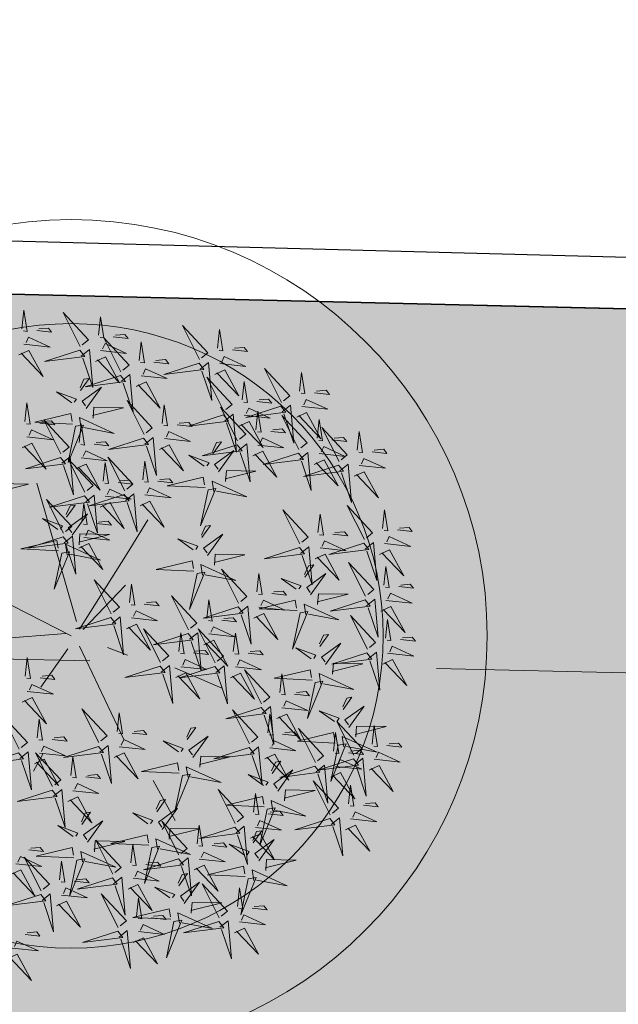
# Model space of a CAD drawing. Extents: x 6601440 to 6601733, y 5738487 to 5738717.
# Tile 95 of 129: x 6601545.559 to 6601546.422, y 5738633.514 to 5738634.933. Entities that reach past the tile are written whole.
import ezdxf

# ---------------------------------------------------------------- set-up
doc = ezdxf.new("R2010")
doc.units = 0
doc.linetypes.add('PRZER2-1', pattern=[3, 2, -1])
doc.linetypes.add('PRZER3-1', pattern=[4, 3, -1])
doc.layers.get('0').update_dxf_attribs({"linetype": 'CONTINUOUS'})
for name, color, linetype, lineweight, true_color in [('DOOR WINDOW 1 500', 7, 'CONTINUOUS', 5, 0x666666), ('GSLKOG', 7, 'CONTINUOUS', 35, 0x0a0909), ('GSSKOA', 7, 'PRZER3-1', 18, 0x0a0909), ('GSSKOD', 7, 'PRZER2-1', 18, 0x0a0909)]:
    doc.layers.add(name, color=color, linetype=linetype, lineweight=lineweight, true_color=true_color)
doc.layers.add('TREE Z 1 500', color=7, linetype='CONTINUOUS', lineweight=9, true_color=0xc1c79e, transparency=0.6)

msp = doc.modelspace()

# ---------------------------------------------------------------- hatches: boundary and pattern name
h = msp.add_hatch()
h.set_pattern_fill('GRASS', color=3, scale=0.02)
h.set_pattern_definition([(90, (0, 0), (-0.3592102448, 0.3592102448), [0.09525, -0.6231704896]), (45, (0, 0), (-0.359210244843, 0.359210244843), [0.09525, -0.41275]), (135, (0, 0), (-0.359210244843, -0.359210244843), [0.09525, -0.41275])])
h.paths.add_polyline_path([(6601567.04248, 5738620.37858), (6601569.35401, 5738620.37858), (6601569.35401, 5738632.14724), (6601539.27426, 5738632.08779), (6601539.13052, 5738634.69079), (6601549.55846, 5738634.44175), (6601552.09793, 5738633.19629), (6601567.39928, 5738633.0552), (6601570.61455, 5738637.66958), (6601571.61007, 5738632.19503), (6601571.45634, 5738595.37257), (6601568.21977, 5738602.01965), (6601566.86453, 5738606.05391)])

# ---------------------------------------------------------------- linework, layer by layer
at = {"color": 7, "linetype": 'PRZER3-1', "lineweight": 30, "elevation": 10.06}
msp.add_lwpolyline([(6601510.43099, 5738653.7127), (6601522.49994, 5738653.91001), (6601522.49002, 5738651.5425), (6601529.66651, 5738651.5425), (6601529.66651, 5738654.02683), (6601538.55011, 5738654.18645), (6601539.54007, 5738634.77356), (6601549.69265, 5738634.50447), (6601552.07964, 5738633.33731), (6601567.28346, 5738633.12408), (6601570.6548, 5738637.80075), (6601571.66308, 5738632.20458), (6601571.54575, 5738595.28982), (6601574.72819, 5738588.65305), (6601578.36042, 5738588.65305), (6601578.43231, 5738576.80623), (6601579.79306, 5738576.80976), (6601579.79306, 5738571.10128), (6601578.48092, 5738571.09182), (6601578.5841, 5738558.98185), (6601511.23283, 5738558.57583), (6601510.2684, 5738653.7127)], dxfattribs=at)
msp.add_lwpolyline([(6601567.04248, 5738620.37858), (6601569.35401, 5738620.37858), (6601569.35401, 5738632.14724), (6601539.27426, 5738632.08779), (6601539.13052, 5738634.69079), (6601549.55846, 5738634.44175), (6601552.09793, 5738633.19629), (6601567.39928, 5738633.0552), (6601570.61455, 5738637.66958), (6601571.61007, 5738632.19503), (6601571.45634, 5738595.37257), (6601568.21977, 5738602.01965), (6601566.86453, 5738606.05391), (6601567.04248, 5738620.37858)])
at = {"layer": 'DOOR WINDOW 1 500'}
for radius in [0.6, 0.45]:
    msp.add_circle((6601545.63324, 5738634.04512, 10.18), radius, dxfattribs=at)
at = {"layer": 'GSLKOG', "linetype": 'Continuous', "elevation": 10.18}
msp.add_lwpolyline([(6601529.54498, 5738656.03954), (6601536.38876, 5738656.20367), (6601536.69502, 5738634.74895), (6601549.56002, 5738634.44171), (6601551.94466, 5738633.2715), (6601567.28346, 5738633.12408), (6601567.4948, 5738603.50856), (6601572.89396, 5738592.42005)], dxfattribs=at)
at = {"layer": 'GSSKOA', "linetype": 'PRZER3-1', "lineweight": 18, "ltscale": 0.5}
msp.add_line((6601536.16263, 5738634.22214, 10.18), (6601549.43343, 5738633.92459, 10.18), dxfattribs=at)
at = {"layer": 'GSSKOD', "linetype": 'PRZER2-1', "lineweight": 18, "ltscale": 0.5}
msp.add_line((6601547.59854, 5738634.48856, 10.18), (6601545.16092, 5738634.54677, 10.18), dxfattribs=at)
at = {"layer": 'TREE Z 1 500'}
for p, q in [((6601545.64097, 5738634.06602, 10.18), (6601545.58405, 5738634.26511, 10.18)), ((6601545.71424, 5738634.16402, 10.18), (6601545.74401, 5738634.21241, 10.18)), ((6601545.64516, 5738634.0547, 10.18), (6601545.71424, 5738634.16402, 10.18)), ((6601545.63324, 5738634.04512, 10.18), (6601545.45832, 5738634.13477, 10.18)), ((6601545.65053, 5738634.05411, 10.18), (6601545.71191, 5738634.11809, 10.18)), ((6601545.62548, 5738634.04868, 10.18), (6601545.4829, 5738634.037, 10.18)), ((6601545.62849, 5738634.02662, 10.18), (6601545.58978, 5738633.97105, 10.18)), ((6601545.64519, 5738634.03024, 10.18), (6601545.7092, 5738633.89559, 10.18)), ((6601545.68577, 5738634.02855, 10.18), (6601545.71442, 5738634.01729, 10.18)), ((6601545.78306, 5738633.99896, 10.18), (6601545.85051, 5738633.9699, 10.18)), ((6601545.59288, 5738633.87563, 10.18), (6601545.57919, 5738633.84994, 10.18)), ((6601545.75163, 5738633.83664, 10.18), (6601545.78333, 5738633.77886, 10.18))]:
    msp.add_line(p, q, dxfattribs=at)
at = {"layer": 'TREE Z 1 500', "elevation": 10.18}
for points in [[(6601545.56229, 5738634.48754), (6601545.56524, 5738634.51439), (6601545.57005, 5738634.48398), (6601545.56468, 5738634.48457)], [(6601545.64645, 5738634.4621), (6601545.62193, 5738634.51095), (6601545.65837, 5738634.47167), (6601545.64943, 5738634.46449)], [(6601545.67268, 5738634.47827), (6601545.67563, 5738634.50512), (6601545.68044, 5738634.47471), (6601545.67507, 5738634.47529)], [(6601545.81831, 5738634.44343), (6601545.79378, 5738634.49228), (6601545.83023, 5738634.453), (6601545.82129, 5738634.44582)], [(6601545.5653, 5738634.46548), (6601545.6029, 5738634.4614), (6601545.57185, 5738634.47564), (6601545.56828, 5738634.46787)], [(6601545.58377, 5738634.48521), (6601545.60526, 5738634.48287), (6601545.60048, 5738634.48883), (6601545.58676, 5738634.4876)], [(6601545.69417, 5738634.47593), (6601545.71565, 5738634.4736), (6601545.71087, 5738634.47955), (6601545.69715, 5738634.47833)], [(6601545.84454, 5738634.4596), (6601545.84749, 5738634.48645), (6601545.8523, 5738634.45604), (6601545.84693, 5738634.45662)], [(6601545.67569, 5738634.4562), (6601545.71329, 5738634.45212), (6601545.68224, 5738634.46636), (6601545.67867, 5738634.4586)], [(6601545.70497, 5738634.42586), (6601545.68044, 5738634.47471), (6601545.71689, 5738634.43543), (6601545.70795, 5738634.42825)], [(6601545.7312, 5738634.44202), (6601545.73415, 5738634.46887), (6601545.73896, 5738634.43846), (6601545.73359, 5738634.43905)], [(6601545.86602, 5738634.45727), (6601545.8875, 5738634.45493), (6601545.88272, 5738634.46088), (6601545.869, 5738634.45966)], [(6601545.55816, 5738634.44995), (6601545.57247, 5738634.45655), (6601545.59281, 5738634.41902), (6601545.56114, 5738634.45235)], [(6601545.64586, 5738634.45673), (6601545.59517, 5738634.4405), (6601545.65303, 5738634.4478), (6601545.64586, 5738634.45673)], [(6601545.64766, 5738634.44838), (6601545.65958, 5738634.45795), (6601545.66442, 5738634.40309), (6601545.65005, 5738634.44541)], [(6601545.66855, 5738634.44068), (6601545.68286, 5738634.44727), (6601545.7032, 5738634.40975), (6601545.67153, 5738634.44307)], [(6601545.84755, 5738634.43754), (6601545.88514, 5738634.43345), (6601545.8541, 5738634.44769), (6601545.85053, 5738634.43993)], [(6601545.75268, 5738634.43969), (6601545.77416, 5738634.43736), (6601545.76938, 5738634.44331), (6601545.75566, 5738634.44208)], [(6601545.81772, 5738634.43806), (6601545.76702, 5738634.42183), (6601545.82489, 5738634.42913), (6601545.81772, 5738634.43806)], [(6601545.81952, 5738634.42971), (6601545.83144, 5738634.43929), (6601545.83628, 5738634.38442), (6601545.82191, 5738634.42674)], [(6601545.70438, 5738634.42049), (6601545.65368, 5738634.40426), (6601545.71155, 5738634.41156), (6601545.70438, 5738634.42049)], [(6601545.70618, 5738634.41214), (6601545.7181, 5738634.42171), (6601545.72294, 5738634.36685), (6601545.70857, 5738634.40916)], [(6601545.73421, 5738634.41996), (6601545.7718, 5738634.41588), (6601545.74076, 5738634.43012), (6601545.73719, 5738634.42236)], [(6601545.84041, 5738634.42201), (6601545.85472, 5738634.42861), (6601545.87505, 5738634.39108), (6601545.84339, 5738634.4244)], [(6601545.93652, 5738634.38168), (6601545.912, 5738634.43054), (6601545.94844, 5738634.39126), (6601545.9395, 5738634.38408)], [(6601545.96275, 5738634.39785), (6601545.9657, 5738634.4247), (6601545.97051, 5738634.39429), (6601545.96514, 5738634.39488)], [(6601545.64675, 5738634.39866), (6601545.65934, 5738634.41623), (6601545.65181, 5738634.41499), (6601545.64613, 5738634.40243)], [(6601545.72707, 5738634.40444), (6601545.74138, 5738634.41103), (6601545.76171, 5738634.3735), (6601545.73005, 5738634.40683)], [(6601545.8536, 5738634.36896), (6601545.82908, 5738634.41781), (6601545.86552, 5738634.37853), (6601545.85658, 5738634.37135)], [(6601545.87983, 5738634.38512), (6601545.88278, 5738634.41197), (6601545.88759, 5738634.38156), (6601545.88222, 5738634.38215)], [(6601545.63417, 5738634.3811), (6601545.61223, 5738634.39686), (6601545.64108, 5738634.38611), (6601545.63793, 5738634.38172)], [(6601545.65486, 5738634.37288), (6601545.67689, 5738634.40362), (6601545.64923, 5738634.38358), (6601545.65424, 5738634.37665)], [(6601545.98423, 5738634.39552), (6601546.00572, 5738634.39319), (6601546.00093, 5738634.39914), (6601545.98721, 5738634.39791)], [(6601545.56663, 5738634.35394), (6601545.56958, 5738634.38079), (6601545.57439, 5738634.35038), (6601545.56902, 5738634.35096)], [(6601545.73849, 5738634.33527), (6601545.71397, 5738634.38412), (6601545.75041, 5738634.34484), (6601545.74147, 5738634.33767)], [(6601545.76472, 5738634.35144), (6601545.76767, 5738634.37829), (6601545.77248, 5738634.34788), (6601545.76711, 5738634.34846)], [(6601545.93593, 5738634.37631), (6601545.88523, 5738634.36009), (6601545.9431, 5738634.36738), (6601545.93593, 5738634.37631)], [(6601545.90132, 5738634.38279), (6601545.9228, 5738634.38046), (6601545.91802, 5738634.38641), (6601545.9043, 5738634.38518)], [(6601545.93773, 5738634.36797), (6601545.94965, 5738634.37754), (6601545.95449, 5738634.32268), (6601545.94012, 5738634.36499)], [(6601545.96576, 5738634.37579), (6601546.00336, 5738634.37171), (6601545.97231, 5738634.38595), (6601545.96874, 5738634.37818)], [(6601545.63536, 5738634.35031), (6601545.58076, 5738634.35295), (6601545.63288, 5738634.36539), (6601545.63474, 5738634.35408)], [(6601545.66488, 5738634.35903), (6601545.66616, 5738634.37474), (6601545.70884, 5738634.37401), (6601545.66426, 5738634.36281)], [(6601545.85301, 5738634.36359), (6601545.80232, 5738634.34736), (6601545.86018, 5738634.35466), (6601545.85301, 5738634.36359)], [(6601545.87334, 5738634.32606), (6601545.84882, 5738634.37491), (6601545.88526, 5738634.33563), (6601545.87632, 5738634.32845)], [(6601545.85481, 5738634.35524), (6601545.86673, 5738634.36481), (6601545.87157, 5738634.30995), (6601545.8572, 5738634.35226)], [(6601545.88284, 5738634.36306), (6601545.92044, 5738634.35898), (6601545.88939, 5738634.37322), (6601545.88582, 5738634.36546)], [(6601545.89958, 5738634.34223), (6601545.90253, 5738634.36907), (6601545.90734, 5738634.33867), (6601545.90197, 5738634.33925)], [(6601545.96166, 5738634.31375), (6601545.93714, 5738634.3626), (6601545.97358, 5738634.32332), (6601545.96464, 5738634.31614)], [(6601545.95862, 5738634.36026), (6601545.97293, 5738634.36686), (6601545.99326, 5738634.32933), (6601545.9616, 5738634.36266)], [(6601545.58812, 5738634.35161), (6601545.6096, 5738634.34927), (6601545.60482, 5738634.35523), (6601545.5911, 5738634.354)], [(6601545.6186, 5738634.30754), (6601545.59408, 5738634.35639), (6601545.63052, 5738634.31711), (6601545.62158, 5738634.30993)], [(6601545.63975, 5738634.34716), (6601545.62898, 5738634.29503), (6601545.65105, 5738634.34901), (6601545.63975, 5738634.34716)], [(6601545.64483, 5738634.32371), (6601545.64778, 5738634.35056), (6601545.65259, 5738634.32015), (6601545.64722, 5738634.32073)], [(6601545.6479, 5738634.34462), (6601545.64542, 5738634.35971), (6601545.69559, 5738634.33697), (6601545.65167, 5738634.34524)], [(6601545.7862, 5738634.34911), (6601545.80769, 5738634.34677), (6601545.80291, 5738634.35273), (6601545.78919, 5738634.3515)], [(6601545.8757, 5738634.34754), (6601545.89001, 5738634.35413), (6601545.91035, 5738634.3166), (6601545.87868, 5738634.34993)], [(6601545.98789, 5738634.32992), (6601545.99084, 5738634.35676), (6601545.99565, 5738634.32636), (6601545.99028, 5738634.32694)], [(6601545.56964, 5738634.33188), (6601545.60724, 5738634.32779), (6601545.5762, 5738634.34203), (6601545.57262, 5738634.33427)], [(6601545.76773, 5738634.32938), (6601545.80533, 5738634.32529), (6601545.77428, 5738634.33953), (6601545.77071, 5738634.33177)], [(6601545.92106, 5738634.33989), (6601545.94254, 5738634.33756), (6601545.93776, 5738634.34351), (6601545.92404, 5738634.34229)], [(6601546.01956, 5738634.29659), (6601545.99503, 5738634.34544), (6601546.03148, 5738634.30616), (6601546.02254, 5738634.29898)], [(6601546.04579, 5738634.31276), (6601546.04874, 5738634.33961), (6601546.05355, 5738634.3092), (6601546.04818, 5738634.30978)], [(6601545.5625, 5738634.31635), (6601545.57682, 5738634.32295), (6601545.59715, 5738634.28542), (6601545.56548, 5738634.31874)], [(6601545.66631, 5738634.32138), (6601545.6878, 5738634.31904), (6601545.68302, 5738634.325), (6601545.66929, 5738634.32377)], [(6601545.7379, 5738634.3299), (6601545.68721, 5738634.31367), (6601545.74507, 5738634.32097), (6601545.7379, 5738634.3299)], [(6601545.7397, 5738634.32156), (6601545.75162, 5738634.33113), (6601545.75646, 5738634.27626), (6601545.74209, 5738634.31858)], [(6601545.76059, 5738634.31385), (6601545.7749, 5738634.32045), (6601545.79524, 5738634.28292), (6601545.76357, 5738634.31625)], [(6601545.87275, 5738634.32069), (6601545.82206, 5738634.30446), (6601545.87992, 5738634.31176), (6601545.87275, 5738634.32069)], [(6601545.83779, 5738634.30727), (6601545.85038, 5738634.32484), (6601545.84284, 5738634.3236), (6601545.83717, 5738634.31104)], [(6601545.87455, 5738634.31234), (6601545.88647, 5738634.32191), (6601545.89132, 5738634.26705), (6601545.87694, 5738634.30936)], [(6601545.90259, 5738634.32016), (6601545.94018, 5738634.31608), (6601545.90914, 5738634.33032), (6601545.90557, 5738634.32256)], [(6601546.00938, 5738634.32758), (6601546.03086, 5738634.32525), (6601546.02608, 5738634.3312), (6601546.01236, 5738634.32997)], [(6601545.64784, 5738634.30165), (6601545.68544, 5738634.29756), (6601545.65439, 5738634.3118), (6601545.65082, 5738634.30404)], [(6601545.8252, 5738634.28971), (6601545.80327, 5738634.30547), (6601545.83212, 5738634.29472), (6601545.82897, 5738634.29033)], [(6601545.8459, 5738634.28149), (6601545.86793, 5738634.31223), (6601545.84027, 5738634.29218), (6601545.84528, 5738634.28526)], [(6601545.89545, 5738634.30464), (6601545.90976, 5738634.31123), (6601545.93009, 5738634.2737), (6601545.89843, 5738634.30703)], [(6601545.96107, 5738634.30838), (6601545.91038, 5738634.29215), (6601545.96824, 5738634.29945), (6601545.96107, 5738634.30838)], [(6601545.96287, 5738634.30003), (6601545.97479, 5738634.3096), (6601545.97963, 5738634.25474), (6601545.96526, 5738634.29705)], [(6601545.9909, 5738634.30785), (6601546.0285, 5738634.30377), (6601545.99745, 5738634.31801), (6601545.99388, 5738634.31025)], [(6601546.06727, 5738634.31042), (6601546.08875, 5738634.30809), (6601546.08397, 5738634.31404), (6601546.07025, 5738634.31282)], [(6601545.61801, 5738634.30217), (6601545.56731, 5738634.28594), (6601545.62518, 5738634.29324), (6601545.61801, 5738634.30217)], [(6601545.61981, 5738634.29383), (6601545.63173, 5738634.3034), (6601545.63657, 5738634.24853), (6601545.6222, 5738634.29085)], [(6601545.65327, 5738634.25215), (6601545.62875, 5738634.301), (6601545.66519, 5738634.26173), (6601545.65625, 5738634.25455)], [(6601545.6407, 5738634.28612), (6601545.65501, 5738634.29272), (6601545.67534, 5738634.25519), (6601545.64368, 5738634.28851)], [(6601545.67951, 5738634.26832), (6601545.68246, 5738634.29517), (6601545.68727, 5738634.26476), (6601545.6819, 5738634.26535)], [(6601545.71055, 5738634.25408), (6601545.68603, 5738634.30293), (6601545.72247, 5738634.26365), (6601545.71353, 5738634.25648)], [(6601545.73678, 5738634.27025), (6601545.73973, 5738634.2971), (6601545.74454, 5738634.26669), (6601545.73917, 5738634.26727)], [(6601546.01897, 5738634.29122), (6601545.96827, 5738634.27499), (6601546.02614, 5738634.28229), (6601546.01897, 5738634.29122)], [(6601545.98376, 5738634.29233), (6601545.99807, 5738634.29892), (6601546.01841, 5738634.26139), (6601545.98674, 5738634.29472)], [(6601546.02077, 5738634.28287), (6601546.03269, 5738634.29245), (6601546.03753, 5738634.23758), (6601546.02316, 5738634.2799)], [(6601546.0488, 5738634.2907), (6601546.08639, 5738634.28661), (6601546.05535, 5738634.30085), (6601546.05178, 5738634.29309)], [(6601545.85592, 5738634.26764), (6601545.8572, 5738634.28335), (6601545.89988, 5738634.28262), (6601545.85529, 5738634.27141)], [(6601546.04166, 5738634.27517), (6601546.05597, 5738634.28177), (6601546.0763, 5738634.24424), (6601546.04464, 5738634.27756)], [(6601545.52778, 5738634.24895), (6601545.52907, 5738634.26465), (6601545.57175, 5738634.26392), (6601545.52716, 5738634.25272)], [(6601545.70099, 5738634.26599), (6601545.72247, 5738634.26365), (6601545.71769, 5738634.26961), (6601545.70397, 5738634.26838)], [(6601545.75826, 5738634.26792), (6601545.77974, 5738634.26558), (6601545.77496, 5738634.27154), (6601545.76124, 5738634.27031)], [(6601545.8264, 5738634.25891), (6601545.7718, 5738634.26156), (6601545.82392, 5738634.274), (6601545.82578, 5738634.26269)], [(6601545.83894, 5738634.25323), (6601545.83646, 5738634.26832), (6601545.88663, 5738634.24558), (6601545.84271, 5738634.25385)], [(6601545.70996, 5738634.24871), (6601545.65926, 5738634.23248), (6601545.71713, 5738634.23978), (6601545.70996, 5738634.24871)], [(6601545.68252, 5738634.24626), (6601545.72011, 5738634.24218), (6601545.68907, 5738634.25642), (6601545.6855, 5738634.24865)], [(6601545.71176, 5738634.24037), (6601545.72368, 5738634.24994), (6601545.72852, 5738634.19507), (6601545.71415, 5738634.23739)], [(6601545.73979, 5738634.24819), (6601545.77738, 5738634.2441), (6601545.74634, 5738634.25834), (6601545.74277, 5738634.25058)], [(6601545.83079, 5738634.25576), (6601545.82002, 5738634.20363), (6601545.84209, 5738634.25762), (6601545.83079, 5738634.25576)], [(6601545.62232, 5738634.19303), (6601545.5978, 5738634.24188), (6601545.63424, 5738634.2026), (6601545.6253, 5738634.19542)], [(6601545.65268, 5738634.24678), (6601545.60199, 5738634.23055), (6601545.65985, 5738634.23785), (6601545.65268, 5738634.24678)], [(6601545.64855, 5738634.20919), (6601545.6515, 5738634.23604), (6601545.65631, 5738634.20563), (6601545.65094, 5738634.20622)], [(6601545.65448, 5738634.23844), (6601545.6664, 5738634.24801), (6601545.67124, 5738634.19314), (6601545.65687, 5738634.23546)], [(6601545.67538, 5738634.23073), (6601545.68969, 5738634.23733), (6601545.71002, 5738634.1998), (6601545.67836, 5738634.23313)], [(6601545.73265, 5738634.23266), (6601545.74696, 5738634.23926), (6601545.76729, 5738634.20173), (6601545.73563, 5738634.23506)], [(6601545.62669, 5738634.21609), (6601545.63928, 5738634.23366), (6601545.63174, 5738634.23242), (6601545.62607, 5738634.21986)], [(6601545.6348, 5738634.19031), (6601545.65683, 5738634.22105), (6601545.62917, 5738634.201), (6601545.63418, 5738634.19408)], [(6601545.96302, 5738634.17775), (6601545.9385, 5738634.2266), (6601545.97494, 5738634.18732), (6601545.966, 5738634.18014)], [(6601545.98925, 5738634.19392), (6601545.9922, 5738634.22077), (6601545.99702, 5738634.19036), (6601545.99165, 5738634.19094)], [(6601546.05609, 5738634.18394), (6601546.03157, 5738634.2328), (6601546.06801, 5738634.19352), (6601546.05907, 5738634.18634)], [(6601546.08232, 5738634.20011), (6601546.08527, 5738634.22696), (6601546.09008, 5738634.19655), (6601546.08471, 5738634.19714)], [(6601545.61411, 5738634.19853), (6601545.59217, 5738634.21429), (6601545.62102, 5738634.20354), (6601545.61787, 5738634.19915)], [(6601545.67003, 5738634.20686), (6601545.69152, 5738634.20453), (6601545.68674, 5738634.21048), (6601545.67302, 5738634.20925)], [(6601545.64482, 5738634.17646), (6601545.6461, 5738634.19217), (6601545.68878, 5738634.19144), (6601545.6442, 5738634.18023)], [(6601545.65156, 5738634.18713), (6601545.68916, 5738634.18305), (6601545.65811, 5738634.19729), (6601545.65454, 5738634.18953)], [(6601545.82183, 5738634.18674), (6601545.83442, 5738634.20431), (6601545.82688, 5738634.20307), (6601545.82121, 5738634.19051)], [(6601545.82994, 5738634.16096), (6601545.85197, 5738634.1917), (6601545.82431, 5738634.17166), (6601545.82932, 5738634.16473)], [(6601546.01074, 5738634.19159), (6601546.03222, 5738634.18925), (6601546.02744, 5738634.19521), (6601546.01372, 5738634.19398)], [(6601546.10381, 5738634.19778), (6601546.12529, 5738634.19545), (6601546.12051, 5738634.2014), (6601546.10679, 5738634.20017)], [(6601545.6153, 5738634.16773), (6601545.5607, 5738634.17038), (6601545.61282, 5738634.18282), (6601545.61468, 5738634.17151)], [(6601545.62173, 5738634.18766), (6601545.57104, 5738634.17143), (6601545.6289, 5738634.17873), (6601545.62173, 5738634.18766)], [(6601545.62353, 5738634.17931), (6601545.63545, 5738634.18888), (6601545.64029, 5738634.13402), (6601545.62592, 5738634.17633)], [(6601545.62784, 5738634.16205), (6601545.62536, 5738634.17714), (6601545.67553, 5738634.1544), (6601545.63161, 5738634.16267)], [(6601545.64442, 5738634.17161), (6601545.65873, 5738634.1782), (6601545.67907, 5738634.14067), (6601545.6474, 5738634.174)], [(6601545.80924, 5738634.16918), (6601545.78731, 5738634.18494), (6601545.81616, 5738634.17419), (6601545.81301, 5738634.1698)], [(6601545.99227, 5738634.17186), (6601546.02986, 5738634.16777), (6601545.99882, 5738634.18201), (6601545.99525, 5738634.17425)], [(6601546.0555, 5738634.17857), (6601546.00481, 5738634.16234), (6601546.06267, 5738634.16964), (6601546.0555, 5738634.17857)], [(6601546.0573, 5738634.17023), (6601546.06922, 5738634.1798), (6601546.07406, 5738634.12494), (6601546.05969, 5738634.16725)], [(6601546.08533, 5738634.17805), (6601546.12293, 5738634.17397), (6601546.09188, 5738634.18821), (6601546.08831, 5738634.18044)], [(6601545.61969, 5738634.16458), (6601545.60892, 5738634.11245), (6601545.63099, 5738634.16644), (6601545.61969, 5738634.16458)], [(6601545.96243, 5738634.17238), (6601545.91174, 5738634.15615), (6601545.9696, 5738634.16345), (6601545.96243, 5738634.17238)], [(6601545.96423, 5738634.16404), (6601545.97615, 5738634.17361), (6601545.98099, 5738634.11874), (6601545.96662, 5738634.16106)], [(6601545.98512, 5738634.15633), (6601545.99944, 5738634.16293), (6601546.01977, 5738634.1254), (6601545.9881, 5738634.15873)], [(6601546.07819, 5738634.16252), (6601546.0925, 5738634.16912), (6601546.11284, 5738634.13159), (6601546.08117, 5738634.16492)], [(6601545.81044, 5738634.13839), (6601545.75584, 5738634.14103), (6601545.80796, 5738634.15347), (6601545.80982, 5738634.14216)], [(6601545.83995, 5738634.14711), (6601545.84124, 5738634.16282), (6601545.88392, 5738634.16209), (6601545.83933, 5738634.15089)], [(6601546.05798, 5738634.10223), (6601546.03346, 5738634.15108), (6601546.0699, 5738634.1118), (6601546.06096, 5738634.10462)], [(6601545.81483, 5738634.13523), (6601545.80406, 5738634.08311), (6601545.82613, 5738634.13709), (6601545.81483, 5738634.13523)], [(6601545.82298, 5738634.1327), (6601545.8205, 5738634.14779), (6601545.87066, 5738634.12505), (6601545.82675, 5738634.13332)], [(6601545.87482, 5738634.09224), (6601545.8503, 5738634.14109), (6601545.88675, 5738634.10181), (6601545.8778, 5738634.09463)], [(6601545.90106, 5738634.10841), (6601545.90401, 5738634.13526), (6601545.90882, 5738634.10485), (6601545.90345, 5738634.10543)], [(6601545.97046, 5738634.12984), (6601545.98305, 5738634.14741), (6601545.97552, 5738634.14617), (6601545.96984, 5738634.13361)], [(6601545.97857, 5738634.10406), (6601546.0006, 5738634.1348), (6601545.97295, 5738634.11476), (6601545.97795, 5738634.10783)], [(6601546.08421, 5738634.1184), (6601546.08716, 5738634.14525), (6601546.09197, 5738634.11484), (6601546.0866, 5738634.11542)], [(6601545.69108, 5738634.07688), (6601545.66655, 5738634.12573), (6601545.703, 5738634.08645), (6601545.69406, 5738634.07927)], [(6601545.95788, 5738634.11228), (6601545.93594, 5738634.12804), (6601545.96479, 5738634.11729), (6601545.96165, 5738634.1129)], [(6601545.71731, 5738634.09305), (6601545.72026, 5738634.1199), (6601545.72507, 5738634.08949), (6601545.7197, 5738634.09007)], [(6601545.92254, 5738634.10607), (6601545.94402, 5738634.10374), (6601545.93924, 5738634.10969), (6601545.92552, 5738634.10847)], [(6601546.08722, 5738634.09634), (6601546.12482, 5738634.09225), (6601546.09378, 5738634.10649), (6601546.0902, 5738634.09873)], [(6601546.1057, 5738634.11607), (6601546.12718, 5738634.11373), (6601546.1224, 5738634.11969), (6601546.10868, 5738634.11846)], [(6601545.73879, 5738634.09071), (6601545.76027, 5738634.08838), (6601545.75549, 5738634.09433), (6601545.74177, 5738634.09311)], [(6601545.80268, 5738634.05389), (6601545.77816, 5738634.10274), (6601545.8146, 5738634.06346), (6601545.80566, 5738634.05628)], [(6601545.82891, 5738634.07006), (6601545.83186, 5738634.09691), (6601545.83667, 5738634.0665), (6601545.8313, 5738634.06708)], [(6601545.90407, 5738634.08635), (6601545.94166, 5738634.08226), (6601545.91062, 5738634.0965), (6601545.90705, 5738634.08874)], [(6601545.95907, 5738634.08149), (6601545.90448, 5738634.08413), (6601545.95659, 5738634.09657), (6601545.95845, 5738634.08526)], [(6601545.98859, 5738634.09021), (6601545.98987, 5738634.10592), (6601546.03255, 5738634.10519), (6601545.98797, 5738634.09399)], [(6601546.05739, 5738634.09686), (6601546.0067, 5738634.08063), (6601546.06456, 5738634.08793), (6601546.05739, 5738634.09686)], [(6601546.05919, 5738634.08851), (6601546.07111, 5738634.09809), (6601546.07595, 5738634.04322), (6601546.06158, 5738634.08554)], [(6601545.72032, 5738634.07099), (6601545.75791, 5738634.0669), (6601545.72687, 5738634.08114), (6601545.7233, 5738634.07338)], [(6601545.87423, 5738634.08687), (6601545.82354, 5738634.07064), (6601545.88141, 5738634.07794), (6601545.87423, 5738634.08687)], [(6601545.87603, 5738634.07852), (6601545.88796, 5738634.0881), (6601545.8928, 5738634.03323), (6601545.87843, 5738634.07555)], [(6601545.96346, 5738634.07833), (6601545.95269, 5738634.02621), (6601545.97476, 5738634.08019), (6601545.96346, 5738634.07833)], [(6601545.97162, 5738634.0758), (6601545.96913, 5738634.09089), (6601546.0193, 5738634.06815), (6601545.97538, 5738634.07642)], [(6601546.08008, 5738634.08081), (6601546.0944, 5738634.08741), (6601546.11473, 5738634.04988), (6601546.08306, 5738634.0832)], [(6601545.69049, 5738634.07151), (6601545.63979, 5738634.05528), (6601545.69766, 5738634.06258), (6601545.69049, 5738634.07151)], [(6601545.69229, 5738634.06316), (6601545.70421, 5738634.07274), (6601545.70905, 5738634.01787), (6601545.69468, 5738634.06019)], [(6601545.85039, 5738634.06772), (6601545.87187, 5738634.06539), (6601545.86709, 5738634.07134), (6601545.85337, 5738634.07012)], [(6601545.89693, 5738634.07082), (6601545.91124, 5738634.07742), (6601545.93157, 5738634.03989), (6601545.89991, 5738634.07321)], [(6601546.06046, 5738634.02589), (6601546.03594, 5738634.07474), (6601546.07238, 5738634.03546), (6601546.06344, 5738634.02828)], [(6601546.08669, 5738634.04206), (6601546.08964, 5738634.0689), (6601546.09446, 5738634.0385), (6601546.08909, 5738634.03908)], [(6601545.71318, 5738634.05546), (6601545.72749, 5738634.06206), (6601545.74782, 5738634.02453), (6601545.71616, 5738634.05785)], [(6601545.76216, 5738634.00667), (6601545.73764, 5738634.05552), (6601545.77409, 5738634.01624), (6601545.76514, 5738634.00906)], [(6601545.7884, 5738634.02284), (6601545.79135, 5738634.04969), (6601545.79616, 5738634.01928), (6601545.79079, 5738634.01986)], [(6601545.80389, 5738634.04017), (6601545.81581, 5738634.04975), (6601545.82065, 5738633.99488), (6601545.80628, 5738634.0372)], [(6601545.84092, 5738634.00626), (6601545.8164, 5738634.05512), (6601545.85284, 5738634.01584), (6601545.8439, 5738634.00866)], [(6601545.83192, 5738634.048), (6601545.86951, 5738634.04391), (6601545.83847, 5738634.05815), (6601545.8349, 5738634.05039)], [(6601545.80209, 5738634.04852), (6601545.75139, 5738634.03229), (6601545.80926, 5738634.03959), (6601545.80209, 5738634.04852)], [(6601545.82478, 5738634.03247), (6601545.83909, 5738634.03907), (6601545.85942, 5738634.00154), (6601545.82776, 5738634.03486)], [(6601545.86715, 5738634.02243), (6601545.8701, 5738634.04928), (6601545.87492, 5738634.01887), (6601545.86954, 5738634.01946)], [(6601545.99207, 5738634.02969), (6601546.00465, 5738634.04725), (6601545.99712, 5738634.04601), (6601545.99145, 5738634.03346)], [(6601546.10818, 5738634.03972), (6601546.12966, 5738634.03739), (6601546.12488, 5738634.04334), (6601546.11116, 5738634.04211)], [(6601545.80988, 5738634.0205), (6601545.83136, 5738634.01817), (6601545.82658, 5738634.02412), (6601545.81286, 5738634.0229)], [(6601545.88864, 5738634.0201), (6601545.91012, 5738634.01777), (6601545.90534, 5738634.02372), (6601545.89162, 5738634.02249)], [(6601545.97948, 5738634.01212), (6601545.95755, 5738634.02788), (6601545.98639, 5738634.01713), (6601545.98325, 5738634.01274)], [(6601546.00018, 5738634.0039), (6601546.0222, 5738634.03464), (6601545.99455, 5738634.0146), (6601545.99956, 5738634.00768)], [(6601546.06167, 5738634.01217), (6601546.07359, 5738634.02174), (6601546.07843, 5738633.96688), (6601546.06406, 5738634.00919)], [(6601546.08971, 5738634.01999), (6601546.1273, 5738634.01591), (6601546.09626, 5738634.03015), (6601546.09269, 5738634.02239)], [(6601545.56709, 5738633.9871), (6601545.57004, 5738634.01395), (6601545.57485, 5738633.98354), (6601545.56948, 5738633.98413)], [(6601545.79141, 5738634.00077), (6601545.829, 5738633.99669), (6601545.79796, 5738634.01093), (6601545.79439, 5738634.00317)], [(6601545.87016, 5738634.00037), (6601545.90776, 5738633.99629), (6601545.87672, 5738634.01053), (6601545.87315, 5738634.00276)], [(6601546.05987, 5738634.02052), (6601546.00918, 5738634.00429), (6601546.06704, 5738634.01159), (6601546.05987, 5738634.02052)], [(6601546.08256, 5738634.00447), (6601546.09688, 5738634.01106), (6601546.11721, 5738633.97353), (6601546.08554, 5738634.00686)], [(6601545.76157, 5738634.0013), (6601545.71088, 5738633.98507), (6601545.76875, 5738633.99237), (6601545.76157, 5738634.0013)], [(6601545.76337, 5738633.99295), (6601545.7753, 5738634.00252), (6601545.78014, 5738633.94766), (6601545.76577, 5738633.98997)], [(6601545.84033, 5738634.00089), (6601545.78964, 5738633.98466), (6601545.8475, 5738633.99196), (6601545.84033, 5738634.00089)], [(6601545.84213, 5738633.99255), (6601545.85405, 5738634.00212), (6601545.85889, 5738633.94726), (6601545.84452, 5738633.98957)], [(6601545.90782, 5738633.94737), (6601545.8833, 5738633.99623), (6601545.91974, 5738633.95695), (6601545.9108, 5738633.94977)], [(6601545.98068, 5738633.98133), (6601545.92608, 5738633.98397), (6601545.9782, 5738633.99642), (6601545.98006, 5738633.9851)], [(6601546.01019, 5738633.99006), (6601546.01148, 5738634.00576), (6601546.05415, 5738634.00503), (6601546.00957, 5738633.99383)], [(6601545.58857, 5738633.98477), (6601545.61005, 5738633.98244), (6601545.60527, 5738633.98839), (6601545.59155, 5738633.98716)], [(6601545.78427, 5738633.98525), (6601545.79858, 5738633.99184), (6601545.81891, 5738633.95432), (6601545.78725, 5738633.98764)], [(6601545.86302, 5738633.98484), (6601545.87734, 5738633.99144), (6601545.89767, 5738633.95391), (6601545.866, 5738633.98724)], [(6601545.93405, 5738633.96354), (6601545.937, 5738633.99039), (6601545.94181, 5738633.95998), (6601545.93644, 5738633.96057)], [(6601545.98506, 5738633.97818), (6601545.97429, 5738633.92605), (6601545.99636, 5738633.98004), (6601545.98506, 5738633.97818)], [(6601545.99322, 5738633.97565), (6601545.99074, 5738633.99073), (6601546.0409, 5738633.96799), (6601545.99698, 5738633.97627)], [(6601545.5701, 5738633.96504), (6601545.60769, 5738633.96096), (6601545.57665, 5738633.9752), (6601545.57308, 5738633.96744)], [(6601545.95553, 5738633.96121), (6601545.97702, 5738633.95888), (6601545.97223, 5738633.96483), (6601545.95851, 5738633.9636)], [(6601545.56296, 5738633.94952), (6601545.57727, 5738633.95611), (6601545.5976, 5738633.91858), (6601545.56594, 5738633.95191)], [(6601545.93706, 5738633.94148), (6601545.97465, 5738633.9374), (6601545.94361, 5738633.95164), (6601545.94004, 5738633.94387)], [(6601546.02559, 5738633.9391), (6601546.03818, 5738633.95667), (6601546.03064, 5738633.95543), (6601546.02497, 5738633.94287)], [(6601545.67341, 5738633.89133), (6601545.64888, 5738633.94018), (6601545.68533, 5738633.9009), (6601545.67639, 5738633.89372)], [(6601545.90723, 5738633.942), (6601545.85653, 5738633.92578), (6601545.9144, 5738633.93308), (6601545.90723, 5738633.942)], [(6601545.89059, 5738633.88947), (6601545.86606, 5738633.93833), (6601545.90251, 5738633.89905), (6601545.89357, 5738633.89187)], [(6601545.90903, 5738633.93366), (6601545.92095, 5738633.94323), (6601545.92579, 5738633.88837), (6601545.91142, 5738633.93068)], [(6601546.013, 5738633.92154), (6601545.99107, 5738633.9373), (6601546.01992, 5738633.92655), (6601546.01677, 5738633.92216)], [(6601546.0337, 5738633.91332), (6601546.05573, 5738633.94406), (6601546.02807, 5738633.92402), (6601546.03308, 5738633.91709)], [(6601545.55827, 5738633.8821), (6601545.53374, 5738633.93095), (6601545.57019, 5738633.89167), (6601545.56125, 5738633.8845)], [(6601545.5845, 5738633.89827), (6601545.58745, 5738633.92512), (6601545.59226, 5738633.89471), (6601545.58689, 5738633.89529)], [(6601545.69964, 5738633.9075), (6601545.70259, 5738633.93435), (6601545.7074, 5738633.90394), (6601545.70203, 5738633.90452)], [(6601545.91682, 5738633.90564), (6601545.91977, 5738633.93249), (6601545.92458, 5738633.90208), (6601545.91921, 5738633.90267)], [(6601545.92992, 5738633.92596), (6601545.94423, 5738633.93255), (6601545.96456, 5738633.89502), (6601545.9329, 5738633.92835)], [(6601546.04096, 5738633.87314), (6601546.01644, 5738633.92199), (6601546.05288, 5738633.88271), (6601546.04394, 5738633.87553)], [(6601545.72112, 5738633.90517), (6601545.7426, 5738633.90283), (6601545.73782, 5738633.90879), (6601545.7241, 5738633.90756)], [(6601545.80071, 5738633.89561), (6601545.8133, 5738633.91317), (6601545.80576, 5738633.91193), (6601545.80009, 5738633.89938)], [(6601545.98549, 5738633.86286), (6601545.96096, 5738633.91172), (6601545.99741, 5738633.87244), (6601545.98847, 5738633.86526)], [(6601546.04372, 5738633.89947), (6601546.045, 5738633.91518), (6601546.08768, 5738633.91445), (6601546.04309, 5738633.90325)], [(6601546.06719, 5738633.88931), (6601546.07014, 5738633.91616), (6601546.07495, 5738633.88575), (6601546.06958, 5738633.88633)], [(6601545.60598, 5738633.89594), (6601545.62746, 5738633.8936), (6601545.62268, 5738633.89956), (6601545.60896, 5738633.89833)], [(6601545.70265, 5738633.88544), (6601545.74024, 5738633.88135), (6601545.7092, 5738633.89559), (6601545.70563, 5738633.88783)], [(6601545.78812, 5738633.87804), (6601545.76619, 5738633.8938), (6601545.79504, 5738633.88305), (6601545.79189, 5738633.87866)], [(6601545.80882, 5738633.86983), (6601545.83085, 5738633.90056), (6601545.80319, 5738633.88052), (6601545.8082, 5738633.8736)], [(6601545.91983, 5738633.88358), (6601545.95742, 5738633.8795), (6601545.92638, 5738633.89374), (6601545.92281, 5738633.88597)], [(6601545.9383, 5738633.90331), (6601545.95978, 5738633.90098), (6601545.955, 5738633.90693), (6601545.94128, 5738633.9057)], [(6601546.0142, 5738633.89075), (6601545.9596, 5738633.89339), (6601546.01172, 5738633.90583), (6601546.01358, 5738633.89452)], [(6601546.01172, 5738633.87903), (6601546.01467, 5738633.90588), (6601546.01948, 5738633.87547), (6601546.01411, 5738633.87606)], [(6601546.02674, 5738633.88506), (6601546.02426, 5738633.90015), (6601546.07443, 5738633.87741), (6601546.03051, 5738633.88568)], [(6601545.58751, 5738633.87621), (6601545.6251, 5738633.87212), (6601545.59406, 5738633.88636), (6601545.59049, 5738633.8786)], [(6601545.67282, 5738633.88596), (6601545.62212, 5738633.86973), (6601545.67999, 5738633.87703), (6601545.67282, 5738633.88596)], [(6601545.67462, 5738633.87761), (6601545.68654, 5738633.88719), (6601545.69138, 5738633.83232), (6601545.67701, 5738633.87464)], [(6601545.89, 5738633.8841), (6601545.8393, 5738633.86788), (6601545.89717, 5738633.87517), (6601545.89, 5738633.8841)], [(6601545.8918, 5738633.87576), (6601545.90372, 5738633.88533), (6601545.90856, 5738633.83047), (6601545.89419, 5738633.87278)], [(6601546.01859, 5738633.88759), (6601546.00782, 5738633.83547), (6601546.02989, 5738633.88945), (6601546.01859, 5738633.88759)], [(6601546.0332, 5738633.8767), (6601546.05468, 5738633.87437), (6601546.0499, 5738633.88032), (6601546.03618, 5738633.87909)], [(6601546.08868, 5738633.88697), (6601546.11016, 5738633.88464), (6601546.10538, 5738633.89059), (6601546.09166, 5738633.88937)], [(6601545.55768, 5738633.87673), (6601545.50698, 5738633.8605), (6601545.56485, 5738633.8678), (6601545.55768, 5738633.87673)], [(6601545.55948, 5738633.86839), (6601545.5714, 5738633.87796), (6601545.57624, 5738633.82309), (6601545.56187, 5738633.86541)], [(6601545.58037, 5738633.86068), (6601545.59468, 5738633.86728), (6601545.61501, 5738633.82975), (6601545.58335, 5738633.86308)], [(6601545.60666, 5738633.82794), (6601545.58214, 5738633.87679), (6601545.61858, 5738633.83751), (6601545.60964, 5738633.83033)], [(6601545.63289, 5738633.84411), (6601545.63584, 5738633.87096), (6601545.64065, 5738633.84055), (6601545.63528, 5738633.84113)], [(6601545.69551, 5738633.86991), (6601545.70982, 5738633.87651), (6601545.73015, 5738633.83898), (6601545.69849, 5738633.8723)], [(6601545.81883, 5738633.85598), (6601545.82012, 5738633.87168), (6601545.8628, 5738633.87096), (6601545.81821, 5738633.85975)], [(6601545.91269, 5738633.86805), (6601545.927, 5738633.87465), (6601545.94733, 5738633.83712), (6601545.91567, 5738633.87045)], [(6601546.04037, 5738633.86777), (6601545.98968, 5738633.85154), (6601546.04754, 5738633.85884), (6601546.04037, 5738633.86777)], [(6601546.01473, 5738633.85697), (6601546.05232, 5738633.85289), (6601546.02128, 5738633.86713), (6601546.01771, 5738633.85936)], [(6601546.04217, 5738633.85942), (6601546.05409, 5738633.869), (6601546.05893, 5738633.81413), (6601546.04456, 5738633.85645)], [(6601546.0702, 5738633.86725), (6601546.1078, 5738633.86316), (6601546.07675, 5738633.8774), (6601546.07318, 5738633.86964)], [(6601545.78932, 5738633.84725), (6601545.73472, 5738633.84989), (6601545.78684, 5738633.86234), (6601545.7887, 5738633.85102)], [(6601545.80186, 5738633.84157), (6601545.79938, 5738633.85665), (6601545.84954, 5738633.83391), (6601545.80563, 5738633.84219)], [(6601545.92308, 5738633.84699), (6601545.93567, 5738633.86456), (6601545.92813, 5738633.86332), (6601545.92246, 5738633.85077)], [(6601545.93119, 5738633.82121), (6601545.95322, 5738633.85195), (6601545.92556, 5738633.83191), (6601545.93057, 5738633.82498)], [(6601545.9849, 5738633.85749), (6601545.9342, 5738633.84127), (6601545.99207, 5738633.84856), (6601545.9849, 5738633.85749)], [(6601545.9867, 5738633.84915), (6601545.99862, 5738633.85872), (6601546.00346, 5738633.80386), (6601545.98909, 5738633.84617)], [(6601546.06306, 5738633.85172), (6601546.07738, 5738633.85832), (6601546.09771, 5738633.82079), (6601546.06604, 5738633.85411)], [(6601545.65438, 5738633.84178), (6601545.67586, 5738633.83944), (6601545.67108, 5738633.8454), (6601545.65736, 5738633.84417)], [(6601545.79371, 5738633.8441), (6601545.78294, 5738633.79197), (6601545.80501, 5738633.84596), (6601545.79371, 5738633.8441)], [(6601545.9105, 5738633.82943), (6601545.88856, 5738633.84519), (6601545.91741, 5738633.83444), (6601545.91426, 5738633.83005)], [(6601546.00759, 5738633.84144), (6601546.0219, 5738633.84804), (6601546.04223, 5738633.81051), (6601546.01057, 5738633.84384)], [(6601545.60607, 5738633.82257), (6601545.55538, 5738633.80634), (6601545.61324, 5738633.81364), (6601545.60607, 5738633.82257)], [(6601545.60787, 5738633.81422), (6601545.61979, 5738633.8238), (6601545.62463, 5738633.76893), (6601545.61026, 5738633.81125)], [(6601545.6359, 5738633.82205), (6601545.6735, 5738633.81796), (6601545.64245, 5738633.8322), (6601545.63888, 5738633.82444)], [(6601545.86985, 5738633.7749), (6601545.84532, 5738633.82375), (6601545.88177, 5738633.78447), (6601545.87283, 5738633.77729)], [(6601545.94121, 5738633.80737), (6601545.94249, 5738633.82307), (6601545.98517, 5738633.82234), (6601545.94059, 5738633.81114)], [(6601546.00706, 5738633.78716), (6601545.98254, 5738633.83601), (6601546.01898, 5738633.79674), (6601546.01004, 5738633.78956)], [(6601546.03329, 5738633.80333), (6601546.03624, 5738633.83018), (6601546.04105, 5738633.79977), (6601546.03568, 5738633.80036)], [(6601545.62876, 5738633.80652), (6601545.64307, 5738633.81312), (6601545.66341, 5738633.77559), (6601545.63174, 5738633.80891)], [(6601545.75669, 5738633.79171), (6601545.76927, 5738633.80928), (6601545.76174, 5738633.80804), (6601545.75607, 5738633.79548)], [(6601545.91169, 5738633.79864), (6601545.85709, 5738633.80128), (6601545.90921, 5738633.81372), (6601545.91107, 5738633.80241)], [(6601545.89608, 5738633.79107), (6601545.89903, 5738633.81792), (6601545.90384, 5738633.78751), (6601545.89847, 5738633.78809)], [(6601545.7648, 5738633.76593), (6601545.78682, 5738633.79667), (6601545.75917, 5738633.77663), (6601545.76418, 5738633.7697)], [(6601545.91608, 5738633.79549), (6601545.90531, 5738633.74336), (6601545.92738, 5738633.79734), (6601545.91608, 5738633.79549)], [(6601545.92423, 5738633.79295), (6601545.92175, 5738633.80804), (6601545.97192, 5738633.7853), (6601545.928, 5738633.79357)], [(6601546.05477, 5738633.801), (6601546.07626, 5738633.79866), (6601546.07147, 5738633.80462), (6601546.05775, 5738633.80339)], [(6601545.64872, 5738633.77355), (6601545.6613, 5738633.79112), (6601545.65377, 5738633.78988), (6601545.6481, 5738633.77733)], [(6601545.7441, 5738633.77415), (6601545.72216, 5738633.78991), (6601545.75101, 5738633.77916), (6601545.74787, 5738633.77477)], [(6601545.91756, 5738633.78873), (6601545.93904, 5738633.7864), (6601545.93426, 5738633.79235), (6601545.92054, 5738633.79113)], [(6601546.00647, 5738633.78179), (6601545.95577, 5738633.76556), (6601546.01364, 5738633.77286), (6601546.00647, 5738633.78179)], [(6601546.00827, 5738633.77345), (6601546.02019, 5738633.78302), (6601546.02503, 5738633.72815), (6601546.01066, 5738633.77047)], [(6601546.0363, 5738633.78127), (6601546.0739, 5738633.77719), (6601546.04285, 5738633.79143), (6601546.03928, 5738633.78366)], [(6601545.63613, 5738633.75599), (6601545.61419, 5738633.77175), (6601545.64304, 5738633.761), (6601545.6399, 5738633.75661)], [(6601545.65683, 5738633.74777), (6601545.67885, 5738633.77851), (6601545.6512, 5738633.75847), (6601545.65621, 5738633.75154)], [(6601545.78876, 5738633.72937), (6601545.76424, 5738633.77822), (6601545.80068, 5738633.73894), (6601545.79174, 5738633.73176)], [(6601545.77481, 5738633.75208), (6601545.7761, 5738633.76779), (6601545.81877, 5738633.76706), (6601545.77419, 5738633.75586)], [(6601545.81499, 5738633.74554), (6601545.81794, 5738633.77239), (6601545.82275, 5738633.74198), (6601545.81738, 5738633.74256)], [(6601545.86926, 5738633.76953), (6601545.81856, 5738633.7533), (6601545.87643, 5738633.7606), (6601545.86926, 5738633.76953)], [(6601545.87106, 5738633.76118), (6601545.88298, 5738633.77076), (6601545.88782, 5738633.71589), (6601545.87345, 5738633.75821)], [(6601545.89909, 5738633.76901), (6601545.93668, 5738633.76492), (6601545.90564, 5738633.77916), (6601545.90207, 5738633.7714)], [(6601546.02916, 5738633.76574), (6601546.04347, 5738633.77234), (6601546.0638, 5738633.73481), (6601546.03214, 5738633.76814)], [(6601545.7453, 5738633.74336), (6601545.6907, 5738633.746), (6601545.74281, 5738633.75844), (6601545.74468, 5738633.74713)], [(6601545.75784, 5738633.73767), (6601545.75536, 5738633.75276), (6601545.80552, 5738633.73002), (6601545.7616, 5738633.73829)], [(6601545.89195, 5738633.75348), (6601545.90626, 5738633.76008), (6601545.92659, 5738633.72255), (6601545.89493, 5738633.75587)], [(6601545.89576, 5738633.74672), (6601545.90835, 5738633.76428), (6601545.90081, 5738633.76304), (6601545.89514, 5738633.75049)], [(6601545.90387, 5738633.72094), (6601545.9259, 5738633.75167), (6601545.89824, 5738633.73163), (6601545.90325, 5738633.72471)], [(6601545.57217, 5738633.73659), (6601545.59365, 5738633.73426), (6601545.58887, 5738633.74021), (6601545.57515, 5738633.73899)], [(6601545.63733, 5738633.7252), (6601545.58273, 5738633.72784), (6601545.63484, 5738633.74028), (6601545.63671, 5738633.72897)], [(6601545.66684, 5738633.73393), (6601545.66813, 5738633.74963), (6601545.7108, 5738633.7489), (6601545.66622, 5738633.7377)], [(6601545.69333, 5738633.7017), (6601545.66881, 5738633.75055), (6601545.70525, 5738633.71127), (6601545.69631, 5738633.70409)], [(6601545.71956, 5738633.71787), (6601545.72251, 5738633.74472), (6601545.72732, 5738633.71431), (6601545.72195, 5738633.71489)], [(6601545.74968, 5738633.7402), (6601545.73891, 5738633.68808), (6601545.76098, 5738633.74206), (6601545.74968, 5738633.7402)], [(6601545.83647, 5738633.7432), (6601545.85796, 5738633.74087), (6601545.85317, 5738633.74682), (6601545.83945, 5738633.7456)], [(6601545.88317, 5738633.72915), (6601545.86124, 5738633.74491), (6601545.89009, 5738633.73417), (6601545.88694, 5738633.72977)], [(6601545.5537, 5738633.71687), (6601545.59129, 5738633.71278), (6601545.56025, 5738633.72702), (6601545.55668, 5738633.71926)], [(6601545.59014, 5738633.67759), (6601545.56562, 5738633.72644), (6601545.60206, 5738633.68716), (6601545.59312, 5738633.67998)], [(6601545.64171, 5738633.72205), (6601545.63094, 5738633.66992), (6601545.65301, 5738633.7239), (6601545.64171, 5738633.72205)], [(6601545.64987, 5738633.71951), (6601545.64739, 5738633.7346), (6601545.69755, 5738633.71186), (6601545.65363, 5738633.72013)], [(6601545.78817, 5738633.724), (6601545.73747, 5738633.70777), (6601545.79534, 5738633.71507), (6601545.78817, 5738633.724)], [(6601545.78997, 5738633.71565), (6601545.80189, 5738633.72522), (6601545.80673, 5738633.67036), (6601545.79236, 5738633.71268)], [(6601545.818, 5738633.72347), (6601545.8556, 5738633.71939), (6601545.82455, 5738633.73363), (6601545.82098, 5738633.72587)], [(6601545.61637, 5738633.69376), (6601545.61932, 5738633.7206), (6601545.62413, 5738633.6902), (6601545.61876, 5738633.69078)], [(6601545.74104, 5738633.71553), (6601545.76253, 5738633.7132), (6601545.75775, 5738633.71915), (6601545.74402, 5738633.71793)], [(6601545.81086, 5738633.70795), (6601545.82517, 5738633.71454), (6601545.8455, 5738633.67702), (6601545.81384, 5738633.71034)], [(6601545.88437, 5738633.69836), (6601545.82977, 5738633.701), (6601545.88189, 5738633.71345), (6601545.88375, 5738633.70213)], [(6601545.91388, 5738633.70709), (6601545.91517, 5738633.7228), (6601545.95785, 5738633.72207), (6601545.91326, 5738633.71086)], [(6601545.54656, 5738633.70134), (6601545.56087, 5738633.70794), (6601545.5812, 5738633.67041), (6601545.54954, 5738633.70373)], [(6601545.63785, 5738633.69142), (6601545.65934, 5738633.68909), (6601545.65456, 5738633.69504), (6601545.64084, 5738633.69381)], [(6601545.69274, 5738633.69633), (6601545.64205, 5738633.6801), (6601545.69991, 5738633.6874), (6601545.69274, 5738633.69633)], [(6601545.69454, 5738633.68798), (6601545.70646, 5738633.69755), (6601545.7113, 5738633.64269), (6601545.69693, 5738633.685)], [(6601545.72257, 5738633.6958), (6601545.76017, 5738633.69172), (6601545.72912, 5738633.70596), (6601545.72555, 5738633.6982)], [(6601545.78844, 5738633.68502), (6601545.80103, 5738633.70258), (6601545.79349, 5738633.70134), (6601545.78782, 5738633.68879)], [(6601545.88876, 5738633.69521), (6601545.87799, 5738633.64308), (6601545.90006, 5738633.69707), (6601545.88876, 5738633.69521)], [(6601545.89691, 5738633.69268), (6601545.89443, 5738633.70776), (6601545.94459, 5738633.68503), (6601545.90068, 5738633.6933)], [(6601545.61938, 5738633.67169), (6601545.65698, 5738633.66761), (6601545.62593, 5738633.68185), (6601545.62236, 5738633.67409)], [(6601545.71543, 5738633.68028), (6601545.72974, 5738633.68687), (6601545.75008, 5738633.64935), (6601545.71841, 5738633.68267)], [(6601545.77585, 5738633.66746), (6601545.75392, 5738633.68322), (6601545.78277, 5738633.67247), (6601545.77962, 5738633.66807)], [(6601545.79655, 5738633.65924), (6601545.81858, 5738633.68998), (6601545.79092, 5738633.66993), (6601545.79593, 5738633.66301)], [(6601545.84674, 5738633.63884), (6601545.82222, 5738633.6877), (6601545.85867, 5738633.64842), (6601545.84973, 5738633.64124)], [(6601545.87298, 5738633.65501), (6601545.87593, 5738633.68186), (6601545.88074, 5738633.65145), (6601545.87537, 5738633.65204)], [(6601545.58955, 5738633.67222), (6601545.53886, 5738633.65599), (6601545.59672, 5738633.66329), (6601545.58955, 5738633.67222)], [(6601545.59135, 5738633.66387), (6601545.60327, 5738633.67344), (6601545.60811, 5738633.61858), (6601545.59374, 5738633.66089)], [(6601545.70118, 5738633.62477), (6601545.67666, 5738633.67362), (6601545.7131, 5738633.63434), (6601545.70416, 5738633.62716)], [(6601545.72741, 5738633.64094), (6601545.73036, 5738633.66779), (6601545.73517, 5738633.63738), (6601545.7298, 5738633.63796)], [(6601545.61224, 5738633.65617), (6601545.62655, 5738633.66276), (6601545.64689, 5738633.62523), (6601545.61522, 5738633.65856)], [(6601545.80656, 5738633.64539), (6601545.80785, 5738633.6611), (6601545.85053, 5738633.66037), (6601545.80594, 5738633.64916)], [(6601545.89446, 5738633.65268), (6601545.91594, 5738633.65035), (6601545.91116, 5738633.6563), (6601545.89744, 5738633.65507)], [(6601545.77705, 5738633.63666), (6601545.72245, 5738633.6393), (6601545.77457, 5738633.65175), (6601545.77643, 5738633.64043)], [(6601545.7489, 5738633.63861), (6601545.77038, 5738633.63627), (6601545.7656, 5738633.64223), (6601545.75188, 5738633.641)], [(6601545.78959, 5738633.63098), (6601545.78711, 5738633.64606), (6601545.83727, 5738633.62333), (6601545.79336, 5738633.6316)], [(6601545.87599, 5738633.63295), (6601545.91358, 5738633.62887), (6601545.88254, 5738633.64311), (6601545.87897, 5738633.63534)], [(6601545.73042, 5738633.61888), (6601545.76802, 5738633.61479), (6601545.73697, 5738633.62903), (6601545.7334, 5738633.62127)], [(6601545.78144, 5738633.63351), (6601545.77067, 5738633.58138), (6601545.79274, 5738633.63537), (6601545.78144, 5738633.63351)], [(6601545.84615, 5738633.63347), (6601545.79546, 5738633.61725), (6601545.85333, 5738633.62454), (6601545.84615, 5738633.63347)], [(6601545.84796, 5738633.62513), (6601545.85988, 5738633.6347), (6601545.86472, 5738633.57984), (6601545.85035, 5738633.62215)], [(6601545.86885, 5738633.61742), (6601545.88316, 5738633.62402), (6601545.90349, 5738633.58649), (6601545.87183, 5738633.61982)], [(6601545.56695, 5738633.6149), (6601545.58843, 5738633.61257), (6601545.58365, 5738633.61852), (6601545.56993, 5738633.61729)], [(6601545.70059, 5738633.6194), (6601545.6499, 5738633.60317), (6601545.70776, 5738633.61047), (6601545.70059, 5738633.6194)], [(6601545.70239, 5738633.61105), (6601545.71431, 5738633.62063), (6601545.71915, 5738633.56576), (6601545.70478, 5738633.60808)], [(6601545.72328, 5738633.60335), (6601545.73759, 5738633.60995), (6601545.75793, 5738633.57242), (6601545.72626, 5738633.60574)], [(6601545.54848, 5738633.59517), (6601545.58607, 5738633.59109), (6601545.55503, 5738633.60533), (6601545.55146, 5738633.59756)], [(6601545.54134, 5738633.57964), (6601545.55565, 5738633.58624), (6601545.57598, 5738633.54871), (6601545.54432, 5738633.58204)]]:
    msp.add_lwpolyline(points, dxfattribs=at)

doc.saveas('drawing.dxf')
